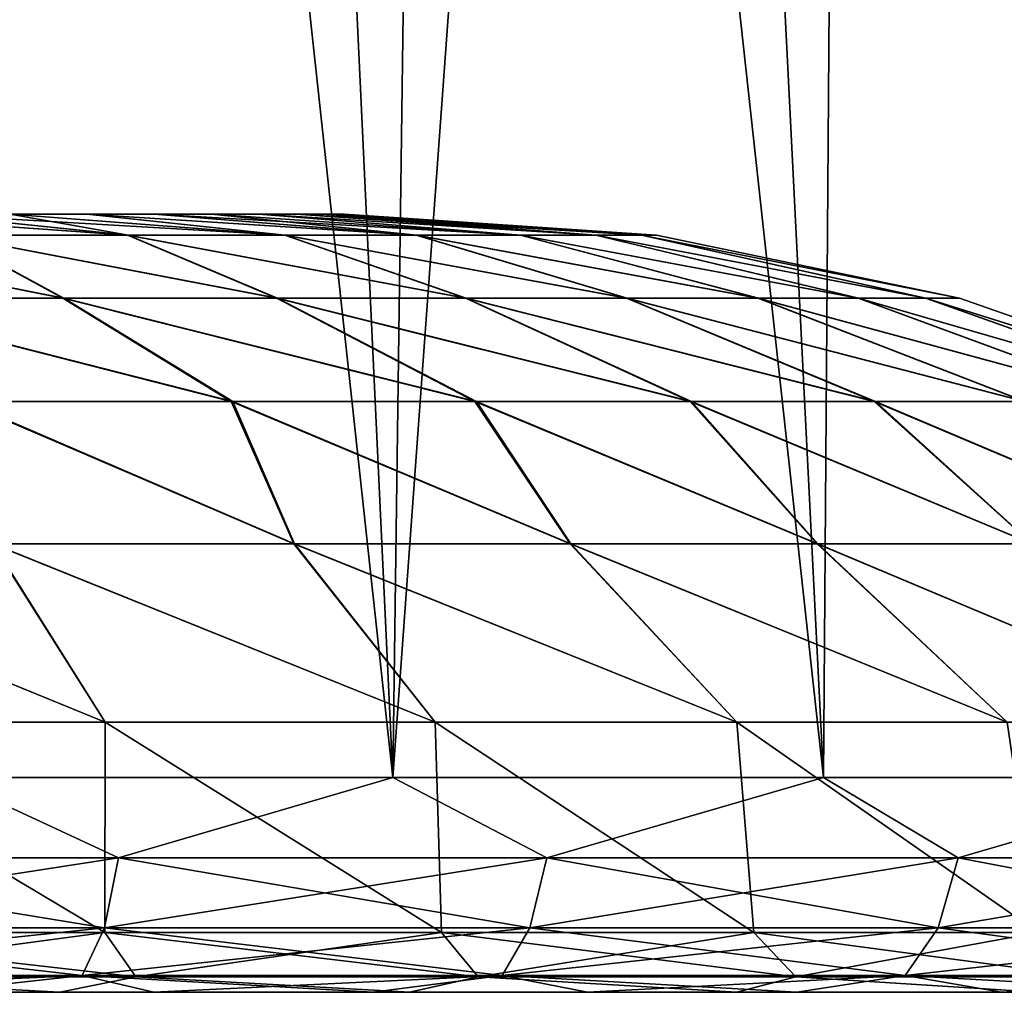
# Model space of a CAD drawing. Header units: millimetres. Extents: x -682 to 137, y -14 to 967.
# Tile 230 of 256: x 44 to 70, y 0 to 25. Entities that reach past the tile are written whole.
import ezdxf

# ---------------------------------------------------------------- set-up
doc = ezdxf.new("R2010")
doc.units = ezdxf.units.MM
doc.header["$LTSCALE"] = 65.185185
for name, color, linetype in [('4033', 7, 'CONTINUOUS'), ('4034', 7, 'CONTINUOUS'), ('4035', 7, 'CONTINUOUS'), ('4039', 7, 'CONTINUOUS'), ('4044', 7, 'CONTINUOUS'), ('4046', 7, 'CONTINUOUS'), ('4047', 7, 'CONTINUOUS'), ('4063', 7, 'CONTINUOUS')]:
    doc.layers.add(name, color=color, linetype=linetype)

msp = doc.modelspace()

# ---------------------------------------------------------------- linework, layer by layer
at = {"layer": '4033', "color": 7, "linetype": 'CONTINUOUS', "true_color": 0xa2afbf}
for points in [[(-84.299, 0, 101.506), (-88.899, 0, 97.504), (84.299, 0, 101.506), (-84.299, 0, 101.506)], [(84.299, 0, 101.506), (-88.899, 0, 97.504), (-5.064, 0, 99.333), (84.299, 0, 101.506)], [(84.299, 0, -101.506), (88.899, 0, -97.504), (-84.299, 0, -101.506), (84.299, 0, -101.506)], [(-84.299, 0, -101.506), (88.899, 0, -97.504), (5.349, 0, -99.319), (-84.299, 0, -101.506)], [(-79.515, 0, -105.296), (84.299, 0, -101.506), (-84.299, 0, -101.506), (-79.515, 0, -105.296)], [(-79.515, 0, 105.296), (-84.299, 0, 101.506), (79.515, 0, 105.296), (-79.515, 0, 105.296)], [(79.515, 0, 105.296), (-84.299, 0, 101.506), (84.299, 0, 101.506), (79.515, 0, 105.296)], [(79.515, 0, -105.296), (84.299, 0, -101.506), (-79.515, 0, -105.296), (79.515, 0, -105.296)], [(-74.575, 0, -108.851), (79.515, 0, -105.296), (-79.515, 0, -105.296), (-74.575, 0, -108.851)], [(-74.575, 0, 108.851), (-79.515, 0, 105.296), (74.575, 0, 108.851), (-74.575, 0, 108.851)], [(74.575, 0, 108.851), (-79.515, 0, 105.296), (79.515, 0, 105.296), (74.575, 0, 108.851)], [(74.575, 0, -108.851), (79.515, 0, -105.296), (-74.575, 0, -108.851), (74.575, 0, -108.851)], [(-69.465, 0, -112.18), (74.575, 0, -108.851), (-74.575, 0, -108.851), (-69.465, 0, -112.18)], [(-69.465, 0, 112.18), (-74.575, 0, 108.851), (69.465, 0, 112.18), (-69.465, 0, 112.18)], [(69.465, 0, 112.18), (-74.575, 0, 108.851), (74.575, 0, 108.851), (69.465, 0, 112.18)], [(69.465, 0, -112.18), (74.575, 0, -108.851), (-69.465, 0, -112.18), (69.465, 0, -112.18)], [(-64.204, 0, -115.272), (69.465, 0, -112.18), (-69.465, 0, -112.18), (-64.204, 0, -115.272)], [(-64.204, 0, 115.272), (-69.465, 0, 112.18), (64.204, 0, 115.272), (-64.204, 0, 115.272)], [(64.204, 0, 115.272), (-69.465, 0, 112.18), (69.465, 0, 112.18), (64.204, 0, 115.272)], [(64.204, 0, -115.272), (69.465, 0, -112.18), (-64.204, 0, -115.272), (64.204, 0, -115.272)], [(-58.821, 0, -118.11), (64.204, 0, -115.272), (-64.204, 0, -115.272), (-58.821, 0, -118.11)], [(-58.821, 0, 118.11), (-64.204, 0, 115.272), (58.821, 0, 118.11), (-58.821, 0, 118.11)], [(58.821, 0, 118.11), (-64.204, 0, 115.272), (64.204, 0, 115.272), (58.821, 0, 118.11)], [(58.821, 0, -118.11), (64.204, 0, -115.272), (-58.821, 0, -118.11), (58.821, 0, -118.11)], [(-53.3, 0, -120.702), (58.821, 0, -118.11), (-58.821, 0, -118.11), (-53.3, 0, -120.702)], [(-53.3, 0, 120.702), (-58.821, 0, 118.11), (53.3, 0, 120.702), (-53.3, 0, 120.702)], [(53.3, 0, 120.702), (-58.821, 0, 118.11), (58.821, 0, 118.11), (53.3, 0, 120.702)], [(53.3, 0, -120.702), (58.821, 0, -118.11), (-53.3, 0, -120.702), (53.3, 0, -120.702)], [(-47.662, 0, -123.037), (53.3, 0, -120.702), (-53.3, 0, -120.702), (-47.662, 0, -123.037)], [(-47.662, 0, 123.037), (-53.3, 0, 120.702), (47.662, 0, 123.037), (-47.662, 0, 123.037)], [(47.662, 0, 123.037), (-53.3, 0, 120.702), (53.3, 0, 120.702), (47.662, 0, 123.037)], [(47.662, 0, -123.037), (53.3, 0, -120.702), (-47.662, 0, -123.037), (47.662, 0, -123.037)], [(-41.938, 0, -125.104), (47.662, 0, -123.037), (-47.662, 0, -123.037), (-41.938, 0, -125.104)], [(41.938, 0, 125.104), (-47.662, 0, 123.037), (47.662, 0, 123.037), (41.938, 0, 125.104)], [(41.938, 0, -125.104), (47.662, 0, -123.037), (-41.938, 0, -125.104), (41.938, 0, -125.104)], [(5.343, 0, 99.319), (84.299, 0, 101.506), (-5.064, 0, 99.333), (5.343, 0, 99.319)], [(15.689, 0, 98.216), (84.299, 0, 101.506), (5.343, 0, 99.319), (15.689, 0, 98.216)], [(5.349, 0, -99.319), (88.899, 0, -97.504), (15.694, 0, -98.216), (5.349, 0, -99.319)], [(88.899, 0, 97.504), (84.299, 0, 101.506), (15.689, 0, 98.216), (88.899, 0, 97.504)], [(25.851, 0, 96.043), (88.899, 0, 97.504), (15.689, 0, 98.216), (25.851, 0, 96.043)], [(15.694, 0, -98.216), (88.899, 0, -97.504), (25.857, 0, -96.042), (15.694, 0, -98.216)], [(93.3, 0, 93.3), (88.899, 0, 97.504), (25.851, 0, 96.043), (93.3, 0, 93.3)], [(35.741, 0, 92.819), (93.3, 0, 93.3), (25.851, 0, 96.043), (35.741, 0, 92.819)], [(88.899, 0, -97.504), (93.3, 0, -93.3), (25.857, 0, -96.042), (88.899, 0, -97.504)], [(25.857, 0, -96.042), (93.3, 0, -93.3), (35.747, 0, -92.817), (25.857, 0, -96.042)], [(97.515, 0, 88.885), (93.3, 0, 93.3), (35.741, 0, 92.819), (97.515, 0, 88.885)], [(45.245, 0, 88.575), (97.515, 0, 88.885), (35.741, 0, 92.819), (45.245, 0, 88.575)], [(93.3, 0, -93.3), (97.515, 0, -88.885), (35.747, 0, -92.817), (93.3, 0, -93.3)], [(35.747, 0, -92.817), (97.515, 0, -88.885), (45.251, 0, -88.572), (35.747, 0, -92.817)], [(101.517, 0, 84.286), (97.515, 0, 88.885), (45.245, 0, 88.575), (101.517, 0, 84.286)], [(54.241, 0, 83.369), (101.517, 0, 84.286), (45.245, 0, 88.575), (54.241, 0, 83.369)], [(97.515, 0, -88.885), (101.517, 0, -84.286), (45.251, 0, -88.572), (97.515, 0, -88.885)], [(45.251, 0, -88.572), (101.517, 0, -84.286), (54.247, 0, -83.366), (45.251, 0, -88.572)], [(105.296, 0, 79.514), (101.517, 0, 84.286), (54.241, 0, 83.369), (105.296, 0, 79.514)], [(62.649, 0, 77.252), (105.296, 0, 79.514), (54.241, 0, 83.369), (62.649, 0, 77.252)], [(101.517, 0, -84.286), (105.296, 0, -79.514), (54.247, 0, -83.366), (101.517, 0, -84.286)], [(54.247, 0, -83.366), (105.296, 0, -79.514), (62.655, 0, -77.247), (54.247, 0, -83.366)], [(108.861, 0, 74.559), (105.296, 0, 79.514), (62.649, 0, 77.252), (108.861, 0, 74.559)], [(70.381, 0, 70.279), (108.861, 0, 74.559), (62.649, 0, 77.252), (70.381, 0, 70.279)], [(105.296, 0, -79.514), (108.861, 0, -74.559), (62.655, 0, -77.247), (105.296, 0, -79.514)], [(62.655, 0, -77.247), (108.861, 0, -74.559), (70.386, 0, -70.274), (62.655, 0, -77.247)]]:
    msp.add_3dface(points, dxfattribs=at)
at = {"layer": '4034', "color": 7, "linetype": 'CONTINUOUS', "true_color": 0xa2afbf}
for points in [[(42.31, 5.523, 130.218), (53.813, 5.523, 125.901), (44.034, 95.523, 119.612), (42.31, 5.523, 130.218)], [(44.034, 95.523, 119.612), (53.813, 5.523, 125.901), (49.587, 95.523, 117.419), (44.034, 95.523, 119.612)], [(49.587, 95.523, 117.419), (53.813, 5.523, 125.901), (55.032, 95.523, 114.968), (49.587, 95.523, 117.419)], [(53.813, 5.523, 125.901), (64.882, 5.523, 120.571), (55.032, 95.523, 114.968), (53.813, 5.523, 125.901)], [(55.032, 95.523, 114.968), (64.882, 5.523, 120.571), (60.356, 95.523, 112.264), (55.032, 95.523, 114.968)], [(60.356, 95.523, 112.264), (64.882, 5.523, 120.571), (65.547, 95.523, 109.315), (60.356, 95.523, 112.264)], [(64.882, 5.523, 120.571), (75.429, 5.523, 114.269), (65.547, 95.523, 109.315), (64.882, 5.523, 120.571)], [(65.547, 95.523, 109.315), (75.429, 5.523, 114.269), (70.594, 95.523, 106.125), (65.547, 95.523, 109.315)]]:
    msp.add_3dface(points, dxfattribs=at)
at = {"layer": '4035', "color": 7, "linetype": 'CONTINUOUS', "true_color": 0xa2afbf}
for points in [[(53.813, 5.523, -125.901), (42.31, 5.523, -130.218), (49.587, 95.523, -117.419), (53.813, 5.523, -125.901)], [(49.587, 95.523, -117.419), (42.31, 5.523, -130.218), (44.034, 95.523, -119.612), (49.587, 95.523, -117.419)], [(55.032, 95.523, -114.968), (53.813, 5.523, -125.901), (49.587, 95.523, -117.419), (55.032, 95.523, -114.968)], [(64.882, 5.523, -120.571), (53.813, 5.523, -125.901), (60.356, 95.523, -112.264), (64.882, 5.523, -120.571)], [(60.356, 95.523, -112.264), (53.813, 5.523, -125.901), (55.032, 95.523, -114.968), (60.356, 95.523, -112.264)], [(65.547, 95.523, -109.315), (64.882, 5.523, -120.571), (60.356, 95.523, -112.264), (65.547, 95.523, -109.315)], [(75.429, 5.523, -114.269), (64.882, 5.523, -120.571), (65.547, 95.523, -109.315), (75.429, 5.523, -114.269)], [(70.594, 95.523, -106.125), (75.429, 5.523, -114.269), (65.547, 95.523, -109.315), (70.594, 95.523, -106.125)]]:
    msp.add_3dface(points, dxfattribs=at)
at = {"layer": '4039', "color": 7, "linetype": 'CONTINUOUS', "true_color": 0xa2afbf}
for points in [[(-46.878, 20, 23.77), (-48.441, 20, 20.393), (47.671, 20, 22.133), (-46.878, 20, 23.77)], [(47.671, 20, 22.133), (-48.441, 20, 20.393), (49.148, 20, 18.621), (47.671, 20, 22.133)], [(49.148, 20, 18.621), (-48.441, 20, 20.393), (-44.637, 20, 16.823), (49.148, 20, 18.621)], [(47.671, 20, -22.133), (49.148, 20, -18.621), (-48.441, 20, -20.393), (47.671, 20, -22.133)], [(-48.441, 20, -20.393), (49.148, 20, -18.621), (-44.621, 20, -16.805), (-48.441, 20, -20.393)], [(-46.878, 20, -23.77), (47.671, 20, -22.133), (-48.441, 20, -20.393), (-46.878, 20, -23.77)], [(-45.085, 20, 27.016), (-46.878, 20, 23.77), (45.945, 20, 25.522), (-45.085, 20, 27.016)], [(45.945, 20, 25.522), (-46.878, 20, 23.77), (47.671, 20, 22.133), (45.945, 20, 25.522)], [(45.945, 20, -25.522), (47.671, 20, -22.133), (-46.878, 20, -23.77), (45.945, 20, -25.522)], [(-45.085, 20, -27.016), (45.945, 20, -25.522), (-46.878, 20, -23.77), (-45.085, 20, -27.016)], [(43.971, 20, 28.79), (-45.085, 20, 27.016), (45.945, 20, 25.522), (43.971, 20, 28.79)], [(43.971, 20, -28.79), (45.945, 20, -25.522), (-45.085, 20, -27.016), (43.971, 20, -28.79)], [(50.369, 20, 15.01), (49.148, 20, 18.621), (-44.637, 20, 16.823), (50.369, 20, 15.01)], [(-41.644, 20, 12.576), (50.369, 20, 15.01), (-44.637, 20, 16.823), (-41.644, 20, 12.576)], [(49.148, 20, -18.621), (50.369, 20, -15.01), (-44.621, 20, -16.805), (49.148, 20, -18.621)], [(-44.621, 20, -16.805), (50.369, 20, -15.01), (-41.573, 20, -12.45), (-44.621, 20, -16.805)], [(51.321, 20, 11.334), (50.369, 20, 15.01), (-41.644, 20, 12.576), (51.321, 20, 11.334)], [(-39.565, 20, 7.804), (51.321, 20, 11.334), (-41.644, 20, 12.576), (-39.565, 20, 7.804)], [(50.369, 20, -15.01), (51.321, 20, -11.334), (-41.573, 20, -12.45), (50.369, 20, -15.01)], [(-41.573, 20, -12.45), (51.321, 20, -11.334), (-39.498, 20, -7.591), (-41.573, 20, -12.45)], [(52.008, 20, 7.582), (51.321, 20, 11.334), (-39.565, 20, 7.804), (52.008, 20, 7.582)], [(-38.493, 20, 2.712), (52.008, 20, 7.582), (-39.565, 20, 7.804), (-38.493, 20, 2.712)], [(52.008, 20, -7.582), (52.42, 20, -3.806), (-39.498, 20, -7.591), (52.008, 20, -7.582)], [(-39.498, 20, -7.591), (52.42, 20, -3.806), (-38.471, 20, -2.492), (-39.498, 20, -7.591)], [(51.321, 20, -11.334), (52.008, 20, -7.582), (-39.498, 20, -7.591), (51.321, 20, -11.334)], [(52.42, 20, 3.806), (52.008, 20, 7.582), (-38.493, 20, 2.712), (52.42, 20, 3.806)], [(52.557, 20, 0), (52.42, 20, 3.806), (-38.493, 20, 2.712), (52.557, 20, 0)], [(-38.471, 20, -2.492), (52.557, 20, 0), (-38.493, 20, 2.712), (-38.471, 20, -2.492)], [(52.42, 20, -3.806), (52.557, 20, 0), (-38.471, 20, -2.492), (52.42, 20, -3.806)]]:
    msp.add_3dface(points, dxfattribs=at)
at = {"layer": '4044', "color": 7, "linetype": 'CONTINUOUS', "true_color": 0xa2afbf}
for points in [[(39.349, 20, 34.841), (41.775, 20, 31.893), (47.004, 19.459, 38.241), (39.349, 20, 34.841)], [(39.349, 20, 34.841), (47.004, 19.459, 38.241), (42.355, 19.459, 43.334), (39.349, 20, 34.841)], [(41.775, 20, -31.893), (39.349, 20, -34.841), (46.991, 19.459, -38.257), (41.775, 20, -31.893)], [(39.349, 20, -34.841), (42.34, 19.459, -43.348), (46.991, 19.459, -38.257), (39.349, 20, -34.841)], [(41.775, 20, 31.893), (43.971, 20, 28.79), (47.004, 19.459, 38.241), (41.775, 20, 31.893)], [(43.971, 20, -28.79), (41.775, 20, -31.893), (51.033, 19.459, -32.671), (43.971, 20, -28.79)], [(41.775, 20, -31.893), (46.991, 19.459, -38.257), (51.033, 19.459, -32.671), (41.775, 20, -31.893)], [(43.971, 20, 28.79), (45.945, 20, 25.522), (51.045, 19.459, 32.653), (43.971, 20, 28.79)], [(43.971, 20, 28.79), (51.045, 19.459, 32.653), (47.004, 19.459, 38.241), (43.971, 20, 28.79)], [(45.945, 20, -25.522), (43.971, 20, -28.79), (51.033, 19.459, -32.671), (45.945, 20, -25.522)], [(45.945, 20, 25.522), (47.671, 20, 22.133), (54.424, 19.459, 26.643), (45.945, 20, 25.522)], [(45.945, 20, 25.522), (54.424, 19.459, 26.643), (51.045, 19.459, 32.653), (45.945, 20, 25.522)], [(47.671, 20, -22.133), (45.945, 20, -25.522), (54.415, 19.459, -26.662), (47.671, 20, -22.133)], [(45.945, 20, -25.522), (51.033, 19.459, -32.671), (54.415, 19.459, -26.662), (45.945, 20, -25.522)], [(47.671, 20, 22.133), (49.148, 20, 18.621), (54.424, 19.459, 26.643), (47.671, 20, 22.133)], [(49.148, 20, -18.621), (47.671, 20, -22.133), (57.091, 19.459, -20.307), (49.148, 20, -18.621)], [(47.671, 20, -22.133), (54.415, 19.459, -26.662), (57.091, 19.459, -20.307), (47.671, 20, -22.133)], [(49.148, 20, 18.621), (50.369, 20, 15.01), (57.098, 19.459, 20.287), (49.148, 20, 18.621)], [(49.148, 20, 18.621), (57.098, 19.459, 20.287), (54.424, 19.459, 26.643), (49.148, 20, 18.621)], [(50.369, 20, -15.01), (49.148, 20, -18.621), (57.091, 19.459, -20.307), (50.369, 20, -15.01)], [(50.369, 20, 15.01), (51.321, 20, 11.334), (59.033, 19.459, 13.669), (50.369, 20, 15.01)], [(50.369, 20, 15.01), (59.033, 19.459, 13.669), (57.098, 19.459, 20.287), (50.369, 20, 15.01)], [(51.321, 20, -11.334), (50.369, 20, -15.01), (59.029, 19.459, -13.689), (51.321, 20, -11.334)], [(50.369, 20, -15.01), (57.091, 19.459, -20.307), (59.029, 19.459, -13.689), (50.369, 20, -15.01)], [(51.321, 20, 11.334), (52.008, 20, 7.582), (59.033, 19.459, 13.669), (51.321, 20, 11.334)], [(52.008, 20, -7.582), (51.321, 20, -11.334), (60.202, 19.459, -6.895), (52.008, 20, -7.582)], [(51.321, 20, -11.334), (59.029, 19.459, -13.689), (60.202, 19.459, -6.895), (51.321, 20, -11.334)], [(52.008, 20, 7.582), (52.42, 20, 3.806), (60.204, 19.459, 6.874), (52.008, 20, 7.582)], [(52.008, 20, 7.582), (60.204, 19.459, 6.874), (59.033, 19.459, 13.669), (52.008, 20, 7.582)], [(52.42, 20, -3.806), (52.008, 20, -7.582), (60.202, 19.459, -6.895), (52.42, 20, -3.806)], [(52.42, 20, 3.806), (52.557, 20, 0), (60.204, 19.459, 6.874), (52.42, 20, 3.806)], [(52.557, 20, 0), (52.42, 20, -3.806), (60.595, 19.459, -0.011), (52.557, 20, 0)], [(52.42, 20, -3.806), (60.202, 19.459, -6.895), (60.595, 19.459, -0.011), (52.42, 20, -3.806)], [(52.557, 20, 0), (60.595, 19.459, -0.011), (60.204, 19.459, 6.874), (52.557, 20, 0)], [(42.34, 19.459, -43.348), (37.142, 19.459, -47.878), (45.321, 17.845, -51.358), (42.34, 19.459, -43.348)], [(45.321, 17.845, -51.358), (37.142, 19.459, -47.878), (39.241, 17.845, -56.14), (45.321, 17.845, -51.358)], [(37.158, 19.459, 47.865), (42.355, 19.459, 43.334), (45.348, 17.845, 51.334), (37.158, 19.459, 47.865)], [(39.27, 17.845, 56.12), (37.158, 19.459, 47.865), (45.348, 17.845, 51.334), (39.27, 17.845, 56.12)], [(46.991, 19.459, -38.257), (42.34, 19.459, -43.348), (50.823, 17.845, -45.92), (46.991, 19.459, -38.257)], [(50.823, 17.845, -45.92), (42.34, 19.459, -43.348), (45.321, 17.845, -51.358), (50.823, 17.845, -45.92)], [(42.355, 19.459, 43.334), (47.004, 19.459, 38.241), (50.847, 17.845, 45.893), (42.355, 19.459, 43.334)], [(45.348, 17.845, 51.334), (42.355, 19.459, 43.334), (50.847, 17.845, 45.893), (45.348, 17.845, 51.334)], [(51.033, 19.459, -32.671), (46.991, 19.459, -38.257), (55.677, 17.845, -39.896), (51.033, 19.459, -32.671)], [(55.677, 17.845, -39.896), (46.991, 19.459, -38.257), (50.823, 17.845, -45.92), (55.677, 17.845, -39.896)], [(47.004, 19.459, 38.241), (51.045, 19.459, 32.653), (55.697, 17.845, 39.867), (47.004, 19.459, 38.241)], [(50.847, 17.845, 45.893), (47.004, 19.459, 38.241), (55.697, 17.845, 39.867), (50.847, 17.845, 45.893)], [(54.415, 19.459, -26.662), (51.033, 19.459, -32.671), (59.82, 17.845, -33.364), (54.415, 19.459, -26.662)], [(59.82, 17.845, -33.364), (51.033, 19.459, -32.671), (55.677, 17.845, -39.896), (59.82, 17.845, -33.364)], [(51.045, 19.459, 32.653), (54.424, 19.459, 26.643), (59.837, 17.845, 33.332), (51.045, 19.459, 32.653)], [(55.697, 17.845, 39.867), (51.045, 19.459, 32.653), (59.837, 17.845, 33.332), (55.697, 17.845, 39.867)], [(57.091, 19.459, -20.307), (54.415, 19.459, -26.662), (63.201, 17.845, -26.405), (57.091, 19.459, -20.307)], [(63.201, 17.845, -26.405), (54.415, 19.459, -26.662), (59.82, 17.845, -33.364), (63.201, 17.845, -26.405)], [(54.424, 19.459, 26.643), (57.098, 19.459, 20.287), (63.214, 17.845, 26.373), (54.424, 19.459, 26.643)], [(59.837, 17.845, 33.332), (54.424, 19.459, 26.643), (63.214, 17.845, 26.373), (59.837, 17.845, 33.332)], [(59.029, 19.459, -13.689), (57.091, 19.459, -20.307), (65.775, 17.845, -19.111), (59.029, 19.459, -13.689)], [(65.775, 17.845, -19.111), (57.091, 19.459, -20.307), (63.201, 17.845, -26.405), (65.775, 17.845, -19.111)], [(57.098, 19.459, 20.287), (59.033, 19.459, 13.669), (65.785, 17.845, 19.076), (57.098, 19.459, 20.287)], [(63.214, 17.845, 26.373), (57.098, 19.459, 20.287), (65.785, 17.845, 19.076), (63.214, 17.845, 26.373)], [(60.202, 19.459, -6.895), (59.029, 19.459, -13.689), (67.51, 17.845, -11.572), (60.202, 19.459, -6.895)], [(67.51, 17.845, -11.572), (59.029, 19.459, -13.689), (65.775, 17.845, -19.111), (67.51, 17.845, -11.572)], [(59.033, 19.459, 13.669), (60.204, 19.459, 6.874), (67.516, 17.845, 11.537), (59.033, 19.459, 13.669)], [(65.785, 17.845, 19.076), (59.033, 19.459, 13.669), (67.516, 17.845, 11.537), (65.785, 17.845, 19.076)], [(60.595, 19.459, -0.011), (60.202, 19.459, -6.895), (68.385, 17.845, -3.886), (60.595, 19.459, -0.011)], [(68.385, 17.845, -3.886), (60.202, 19.459, -6.895), (67.51, 17.845, -11.572), (68.385, 17.845, -3.886)], [(60.204, 19.459, 6.874), (60.595, 19.459, -0.011), (68.387, 17.845, 3.85), (60.204, 19.459, 6.874)], [(67.516, 17.845, 11.537), (60.204, 19.459, 6.874), (68.387, 17.845, 3.85), (67.516, 17.845, 11.537)], [(68.387, 17.845, 3.85), (60.595, 19.459, -0.011), (68.385, 17.845, -3.886), (68.387, 17.845, 3.85)], [(45.321, 17.845, -51.358), (39.241, 17.845, -56.14), (49.65, 15.186, -57.681), (45.321, 17.845, -51.358)], [(49.65, 15.186, -57.681), (39.241, 17.845, -56.14), (42.727, 15.186, -62.982), (49.65, 15.186, -57.681)], [(39.27, 17.845, 56.12), (45.348, 17.845, 51.334), (49.695, 15.186, 57.643), (39.27, 17.845, 56.12)], [(42.776, 15.186, 62.948), (39.27, 17.845, 56.12), (49.695, 15.186, 57.643), (42.776, 15.186, 62.948)], [(50.823, 17.845, -45.92), (45.321, 17.845, -51.358), (55.922, 15.186, -51.624), (50.823, 17.845, -45.92)], [(55.922, 15.186, -51.624), (45.321, 17.845, -51.358), (49.65, 15.186, -57.681), (55.922, 15.186, -51.624)], [(45.348, 17.845, 51.334), (50.847, 17.845, 45.893), (55.962, 15.186, 51.581), (45.348, 17.845, 51.334)], [(49.695, 15.186, 57.643), (45.348, 17.845, 51.334), (55.962, 15.186, 51.581), (49.695, 15.186, 57.643)], [(55.677, 17.845, -39.896), (50.823, 17.845, -45.92), (61.459, 15.186, -44.889), (55.677, 17.845, -39.896)], [(61.459, 15.186, -44.889), (50.823, 17.845, -45.92), (55.922, 15.186, -51.624), (61.459, 15.186, -44.889)], [(50.847, 17.845, 45.893), (55.697, 17.845, 39.867), (61.494, 15.186, 44.841), (50.847, 17.845, 45.893)], [(55.962, 15.186, 51.581), (50.847, 17.845, 45.893), (61.494, 15.186, 44.841), (55.962, 15.186, 51.581)], [(59.82, 17.845, -33.364), (55.677, 17.845, -39.896), (66.19, 15.186, -37.565), (59.82, 17.845, -33.364)], [(66.19, 15.186, -37.565), (55.677, 17.845, -39.896), (61.459, 15.186, -44.889), (66.19, 15.186, -37.565)], [(55.697, 17.845, 39.867), (59.837, 17.845, 33.332), (66.219, 15.186, 37.514), (55.697, 17.845, 39.867)], [(61.494, 15.186, 44.841), (55.697, 17.845, 39.867), (66.219, 15.186, 37.514), (61.494, 15.186, 44.841)], [(63.201, 17.845, -26.405), (59.82, 17.845, -33.364), (70.052, 15.186, -29.748), (63.201, 17.845, -26.405)], [(70.052, 15.186, -29.748), (59.82, 17.845, -33.364), (66.19, 15.186, -37.565), (70.052, 15.186, -29.748)], [(59.837, 17.845, 33.332), (63.214, 17.845, 26.373), (70.075, 15.186, 29.694), (59.837, 17.845, 33.332)], [(66.219, 15.186, 37.514), (59.837, 17.845, 33.332), (70.075, 15.186, 29.694), (66.219, 15.186, 37.514)], [(65.775, 17.845, -19.111), (63.201, 17.845, -26.405), (72.995, 15.186, -21.541), (65.775, 17.845, -19.111)], [(72.995, 15.186, -21.541), (63.201, 17.845, -26.405), (70.052, 15.186, -29.748), (72.995, 15.186, -21.541)], [(63.214, 17.845, 26.373), (65.785, 17.845, 19.076), (73.012, 15.186, 21.484), (63.214, 17.845, 26.373)], [(70.075, 15.186, 29.694), (63.214, 17.845, 26.373), (73.012, 15.186, 21.484), (70.075, 15.186, 29.694)], [(67.51, 17.845, -11.572), (65.775, 17.845, -19.111), (74.98, 15.186, -13.05), (67.51, 17.845, -11.572)], [(74.98, 15.186, -13.05), (65.775, 17.845, -19.111), (72.995, 15.186, -21.541), (74.98, 15.186, -13.05)], [(65.785, 17.845, 19.076), (67.516, 17.845, 11.537), (74.99, 15.186, 12.992), (65.785, 17.845, 19.076)], [(73.012, 15.186, 21.484), (65.785, 17.845, 19.076), (74.99, 15.186, 12.992), (73.012, 15.186, 21.484)], [(68.385, 17.845, -3.886), (67.51, 17.845, -11.572), (75.98, 15.186, -4.389), (68.385, 17.845, -3.886)], [(75.98, 15.186, -4.389), (67.51, 17.845, -11.572), (74.98, 15.186, -13.05), (75.98, 15.186, -4.389)], [(67.516, 17.845, 11.537), (68.387, 17.845, 3.85), (75.984, 15.186, 4.33), (67.516, 17.845, 11.537)], [(74.99, 15.186, 12.992), (67.516, 17.845, 11.537), (75.984, 15.186, 4.33), (74.99, 15.186, 12.992)], [(68.387, 17.845, 3.85), (68.385, 17.845, -3.886), (75.984, 15.186, 4.33), (68.387, 17.845, 3.85)], [(75.984, 15.186, 4.33), (68.385, 17.845, -3.886), (75.98, 15.186, -4.389), (75.984, 15.186, 4.33)], [(49.65, 15.186, -57.681), (42.727, 15.186, -62.982), (51.266, 11.53, -65.648), (49.65, 15.186, -57.681)], [(51.266, 11.53, -65.648), (42.727, 15.186, -62.982), (43.504, 11.53, -71.03), (51.266, 11.53, -65.648)], [(42.776, 15.186, 62.948), (49.695, 15.186, 57.643), (51.285, 11.53, 65.633), (42.776, 15.186, 62.948)], [(43.525, 11.53, 71.017), (42.776, 15.186, 62.948), (51.285, 11.53, 65.633), (43.525, 11.53, 71.017)], [(55.922, 15.186, -51.624), (49.65, 15.186, -57.681), (58.369, 11.53, -59.422), (55.922, 15.186, -51.624)], [(58.369, 11.53, -59.422), (49.65, 15.186, -57.681), (51.266, 11.53, -65.648), (58.369, 11.53, -59.422)], [(49.695, 15.186, 57.643), (55.962, 15.186, 51.581), (58.386, 11.53, 59.405), (49.695, 15.186, 57.643)], [(51.285, 11.53, 65.633), (49.695, 15.186, 57.643), (58.386, 11.53, 59.405), (51.285, 11.53, 65.633)], [(61.459, 15.186, -44.889), (55.922, 15.186, -51.624), (64.721, 11.53, -52.432), (61.459, 15.186, -44.889)], [(64.721, 11.53, -52.432), (55.922, 15.186, -51.624), (58.369, 11.53, -59.422), (64.721, 11.53, -52.432)], [(55.962, 15.186, 51.581), (61.494, 15.186, 44.841), (64.736, 11.53, 52.413), (55.962, 15.186, 51.581)], [(58.386, 11.53, 59.405), (55.962, 15.186, 51.581), (64.736, 11.53, 52.413), (58.386, 11.53, 59.405)], [(66.19, 15.186, -37.565), (61.459, 15.186, -44.889), (70.24, 11.53, -44.768), (66.19, 15.186, -37.565)], [(70.24, 11.53, -44.768), (61.459, 15.186, -44.889), (64.721, 11.53, -52.432), (70.24, 11.53, -44.768)], [(61.494, 15.186, 44.841), (66.219, 15.186, 37.514), (70.254, 11.53, 44.747), (61.494, 15.186, 44.841)], [(64.736, 11.53, 52.413), (61.494, 15.186, 44.841), (70.254, 11.53, 44.747), (64.736, 11.53, 52.413)], [(70.052, 15.186, -29.748), (66.19, 15.186, -37.565), (74.857, 11.53, -36.528), (70.052, 15.186, -29.748)], [(74.857, 11.53, -36.528), (66.19, 15.186, -37.565), (70.24, 11.53, -44.768), (74.857, 11.53, -36.528)], [(66.219, 15.186, 37.514), (70.075, 15.186, 29.694), (74.868, 11.53, 36.505), (66.219, 15.186, 37.514)], [(70.254, 11.53, 44.747), (66.219, 15.186, 37.514), (74.868, 11.53, 36.505), (70.254, 11.53, 44.747)], [(37.332, 6.944, -81.81), (46.417, 6.944, -77.02), (35.183, 11.53, -75.498), (37.332, 6.944, -81.81)], [(46.417, 6.944, -77.02), (43.504, 11.53, -71.03), (35.183, 11.53, -75.498), (46.417, 6.944, -77.02)], [(46.417, 6.944, 77.02), (37.333, 6.944, 81.81), (35.205, 11.53, 75.488), (46.417, 6.944, 77.02)], [(46.417, 6.944, 77.02), (35.205, 11.53, 75.488), (43.525, 11.53, 71.017), (46.417, 6.944, 77.02)], [(46.417, 6.944, -77.02), (54.896, 6.944, -71.225), (43.504, 11.53, -71.03), (46.417, 6.944, -77.02)], [(54.896, 6.944, -71.225), (51.266, 11.53, -65.648), (43.504, 11.53, -71.03), (54.896, 6.944, -71.225)], [(54.896, 6.944, 71.225), (46.417, 6.944, 77.02), (43.525, 11.53, 71.017), (54.896, 6.944, 71.225)], [(54.896, 6.944, 71.225), (43.525, 11.53, 71.017), (51.285, 11.53, 65.633), (54.896, 6.944, 71.225)], [(54.896, 6.944, -71.225), (62.659, 6.944, -64.502), (51.266, 11.53, -65.648), (54.896, 6.944, -71.225)], [(62.659, 6.944, -64.502), (58.369, 11.53, -59.422), (51.266, 11.53, -65.648), (62.659, 6.944, -64.502)], [(62.66, 6.944, 64.501), (54.896, 6.944, 71.225), (51.285, 11.53, 65.633), (62.66, 6.944, 64.501)], [(62.66, 6.944, 64.501), (51.285, 11.53, 65.633), (58.386, 11.53, 59.405), (62.66, 6.944, 64.501)], [(62.659, 6.944, -64.502), (69.605, 6.944, -56.937), (58.369, 11.53, -59.422), (62.659, 6.944, -64.502)], [(69.605, 6.944, -56.937), (64.721, 11.53, -52.432), (58.369, 11.53, -59.422), (69.605, 6.944, -56.937)], [(69.605, 6.944, 56.936), (62.66, 6.944, 64.501), (58.386, 11.53, 59.405), (69.605, 6.944, 56.936)], [(69.605, 6.944, 56.936), (58.386, 11.53, 59.405), (64.736, 11.53, 52.413), (69.605, 6.944, 56.936)], [(69.605, 6.944, -56.937), (75.643, 6.944, -48.629), (64.721, 11.53, -52.432), (69.605, 6.944, -56.937)], [(75.643, 6.944, -48.629), (70.24, 11.53, -44.768), (64.721, 11.53, -52.432), (75.643, 6.944, -48.629)], [(75.643, 6.944, 48.628), (69.605, 6.944, 56.936), (64.736, 11.53, 52.413), (75.643, 6.944, 48.628)], [(75.643, 6.944, 48.628), (64.736, 11.53, 52.413), (70.254, 11.53, 44.747), (75.643, 6.944, 48.628)], [(46.405, 1.538, -83.873), (37.332, 6.944, -81.81), (37.222, 1.538, -88.332), (46.405, 1.538, -83.873)], [(37.222, 1.538, 88.332), (37.333, 6.944, 81.81), (46.405, 1.538, 83.873), (37.222, 1.538, 88.332)], [(46.417, 6.944, -77.02), (37.332, 6.944, -81.81), (46.405, 1.538, -83.873), (46.417, 6.944, -77.02)], [(37.333, 6.944, 81.81), (46.417, 6.944, 77.02), (46.405, 1.538, 83.873), (37.333, 6.944, 81.81)], [(55.061, 1.538, -78.463), (46.417, 6.944, -77.02), (46.405, 1.538, -83.873), (55.061, 1.538, -78.463)], [(46.405, 1.538, 83.873), (46.417, 6.944, 77.02), (55.061, 1.538, 78.463), (46.405, 1.538, 83.873)], [(54.896, 6.944, -71.225), (46.417, 6.944, -77.02), (55.061, 1.538, -78.463), (54.896, 6.944, -71.225)], [(46.417, 6.944, 77.02), (54.896, 6.944, 71.225), (55.061, 1.538, 78.463), (46.417, 6.944, 77.02)], [(62.659, 6.944, -64.502), (54.896, 6.944, -71.225), (63.093, 1.538, -72.162), (62.659, 6.944, -64.502)], [(63.093, 1.538, -72.162), (54.896, 6.944, -71.225), (55.061, 1.538, -78.463), (63.093, 1.538, -72.162)], [(54.896, 6.944, 71.225), (62.66, 6.944, 64.501), (63.093, 1.538, 72.162), (54.896, 6.944, 71.225)], [(55.061, 1.538, 78.463), (54.896, 6.944, 71.225), (63.093, 1.538, 72.162), (55.061, 1.538, 78.463)], [(69.605, 6.944, -56.937), (62.659, 6.944, -64.502), (70.409, 1.538, -65.044), (69.605, 6.944, -56.937)], [(70.409, 1.538, -65.044), (62.659, 6.944, -64.502), (63.093, 1.538, -72.162), (70.409, 1.538, -65.044)], [(62.66, 6.944, 64.501), (69.605, 6.944, 56.936), (70.409, 1.538, 65.044), (62.66, 6.944, 64.501)], [(63.093, 1.538, 72.162), (62.66, 6.944, 64.501), (70.409, 1.538, 65.044), (63.093, 1.538, 72.162)]]:
    msp.add_3dface(points, dxfattribs=at)
at = {"layer": '4046', "color": 7, "linetype": 'CONTINUOUS', "true_color": 0xa2afbf}
for points in [[(42.31, 5.523, -130.218), (46.755, 3.455, -128.458), (35.381, 3.455, -132.044), (42.31, 5.523, -130.218)], [(42.31, 5.523, -130.218), (53.813, 5.523, -125.901), (46.755, 3.455, -128.458), (42.31, 5.523, -130.218)], [(53.813, 5.523, -125.901), (57.773, 3.455, -123.894), (46.755, 3.455, -128.458), (53.813, 5.523, -125.901)], [(53.813, 5.523, -125.901), (64.882, 5.523, -120.571), (57.773, 3.455, -123.894), (53.813, 5.523, -125.901)], [(64.882, 5.523, -120.571), (68.351, 3.455, -118.388), (57.773, 3.455, -123.894), (64.882, 5.523, -120.571)], [(64.882, 5.523, -120.571), (75.429, 5.523, -114.269), (68.351, 3.455, -118.388), (64.882, 5.523, -120.571)], [(75.429, 5.523, -114.269), (78.409, 3.455, -111.98), (68.351, 3.455, -118.388), (75.429, 5.523, -114.269)], [(46.399, 1.653, -127.48), (35.112, 1.653, -131.039), (46.755, 3.455, -128.458), (46.399, 1.653, -127.48)], [(46.755, 3.455, -128.458), (35.112, 1.653, -131.039), (35.381, 3.455, -132.044), (46.755, 3.455, -128.458)], [(57.333, 1.653, -122.951), (46.399, 1.653, -127.48), (57.773, 3.455, -123.894), (57.333, 1.653, -122.951)], [(57.773, 3.455, -123.894), (46.399, 1.653, -127.48), (46.755, 3.455, -128.458), (57.773, 3.455, -123.894)], [(67.831, 1.653, -117.486), (57.333, 1.653, -122.951), (68.351, 3.455, -118.388), (67.831, 1.653, -117.486)], [(68.351, 3.455, -118.388), (57.333, 1.653, -122.951), (57.773, 3.455, -123.894), (68.351, 3.455, -118.388)], [(77.812, 1.653, -111.127), (67.831, 1.653, -117.486), (78.409, 3.455, -111.98), (77.812, 1.653, -111.127)], [(78.409, 3.455, -111.98), (67.831, 1.653, -117.486), (68.351, 3.455, -118.388), (78.409, 3.455, -111.98)], [(45.823, 0.431, -125.897), (34.676, 0.431, -129.412), (46.399, 1.653, -127.48), (45.823, 0.431, -125.897)], [(46.399, 1.653, -127.48), (34.676, 0.431, -129.412), (35.112, 1.653, -131.039), (46.399, 1.653, -127.48)], [(56.621, 0.431, -121.424), (45.823, 0.431, -125.897), (57.333, 1.653, -122.951), (56.621, 0.431, -121.424)], [(57.333, 1.653, -122.951), (45.823, 0.431, -125.897), (46.399, 1.653, -127.48), (57.333, 1.653, -122.951)], [(66.988, 0.431, -116.027), (56.621, 0.431, -121.424), (67.831, 1.653, -117.486), (66.988, 0.431, -116.027)], [(67.831, 1.653, -117.486), (56.621, 0.431, -121.424), (57.333, 1.653, -122.951), (67.831, 1.653, -117.486)], [(76.846, 0.431, -109.747), (66.988, 0.431, -116.027), (77.812, 1.653, -111.127), (76.846, 0.431, -109.747)], [(77.812, 1.653, -111.127), (66.988, 0.431, -116.027), (67.831, 1.653, -117.486), (77.812, 1.653, -111.127)], [(45.823, 0.431, -125.897), (36.111, 0, -126.908), (34.676, 0.431, -129.412), (45.823, 0.431, -125.897)], [(41.938, 0, -125.104), (36.111, 0, -126.908), (45.823, 0.431, -125.897), (41.938, 0, -125.104)], [(47.662, 0, -123.037), (41.938, 0, -125.104), (45.823, 0.431, -125.897), (47.662, 0, -123.037)], [(56.621, 0.431, -121.424), (47.662, 0, -123.037), (45.823, 0.431, -125.897), (56.621, 0.431, -121.424)], [(53.3, 0, -120.702), (47.662, 0, -123.037), (56.621, 0.431, -121.424), (53.3, 0, -120.702)], [(58.821, 0, -118.11), (53.3, 0, -120.702), (56.621, 0.431, -121.424), (58.821, 0, -118.11)], [(66.988, 0.431, -116.027), (58.821, 0, -118.11), (56.621, 0.431, -121.424), (66.988, 0.431, -116.027)], [(64.204, 0, -115.272), (58.821, 0, -118.11), (66.988, 0.431, -116.027), (64.204, 0, -115.272)], [(69.465, 0, -112.18), (64.204, 0, -115.272), (66.988, 0.431, -116.027), (69.465, 0, -112.18)], [(76.846, 0.431, -109.747), (69.465, 0, -112.18), (66.988, 0.431, -116.027), (76.846, 0.431, -109.747)], [(74.575, 0, -108.851), (69.465, 0, -112.18), (76.846, 0.431, -109.747), (74.575, 0, -108.851)]]:
    msp.add_3dface(points, dxfattribs=at)
at = {"layer": '4047', "color": 7, "linetype": 'CONTINUOUS', "true_color": 0xa2afbf}
for points in [[(42.31, 5.523, 130.218), (35.381, 3.455, 132.044), (46.755, 3.455, 128.458), (42.31, 5.523, 130.218)], [(53.813, 5.523, 125.901), (42.31, 5.523, 130.218), (46.755, 3.455, 128.458), (53.813, 5.523, 125.901)], [(53.813, 5.523, 125.901), (46.755, 3.455, 128.458), (57.773, 3.455, 123.894), (53.813, 5.523, 125.901)], [(64.882, 5.523, 120.571), (53.813, 5.523, 125.901), (57.773, 3.455, 123.894), (64.882, 5.523, 120.571)], [(64.882, 5.523, 120.571), (57.773, 3.455, 123.894), (68.351, 3.455, 118.388), (64.882, 5.523, 120.571)], [(75.429, 5.523, 114.269), (64.882, 5.523, 120.571), (68.351, 3.455, 118.388), (75.429, 5.523, 114.269)], [(75.429, 5.523, 114.269), (68.351, 3.455, 118.388), (78.409, 3.455, 111.98), (75.429, 5.523, 114.269)], [(35.112, 1.653, 131.039), (46.399, 1.653, 127.48), (35.381, 3.455, 132.044), (35.112, 1.653, 131.039)], [(35.381, 3.455, 132.044), (46.399, 1.653, 127.48), (46.755, 3.455, 128.458), (35.381, 3.455, 132.044)], [(46.399, 1.653, 127.48), (57.333, 1.653, 122.951), (46.755, 3.455, 128.458), (46.399, 1.653, 127.48)], [(46.755, 3.455, 128.458), (57.333, 1.653, 122.951), (57.773, 3.455, 123.894), (46.755, 3.455, 128.458)], [(57.333, 1.653, 122.951), (67.831, 1.653, 117.486), (57.773, 3.455, 123.894), (57.333, 1.653, 122.951)], [(57.773, 3.455, 123.894), (67.831, 1.653, 117.486), (68.351, 3.455, 118.388), (57.773, 3.455, 123.894)], [(67.831, 1.653, 117.486), (77.812, 1.653, 111.127), (68.351, 3.455, 118.388), (67.831, 1.653, 117.486)], [(68.351, 3.455, 118.388), (77.812, 1.653, 111.127), (78.409, 3.455, 111.98), (68.351, 3.455, 118.388)], [(34.676, 0.431, 129.412), (45.823, 0.431, 125.897), (35.112, 1.653, 131.039), (34.676, 0.431, 129.412)], [(35.112, 1.653, 131.039), (45.823, 0.431, 125.897), (46.399, 1.653, 127.48), (35.112, 1.653, 131.039)], [(45.823, 0.431, 125.897), (56.621, 0.431, 121.424), (46.399, 1.653, 127.48), (45.823, 0.431, 125.897)], [(46.399, 1.653, 127.48), (56.621, 0.431, 121.424), (57.333, 1.653, 122.951), (46.399, 1.653, 127.48)], [(56.621, 0.431, 121.424), (66.988, 0.431, 116.027), (57.333, 1.653, 122.951), (56.621, 0.431, 121.424)], [(57.333, 1.653, 122.951), (66.988, 0.431, 116.027), (67.831, 1.653, 117.486), (57.333, 1.653, 122.951)], [(66.988, 0.431, 116.027), (76.846, 0.431, 109.747), (67.831, 1.653, 117.486), (66.988, 0.431, 116.027)], [(67.831, 1.653, 117.486), (76.846, 0.431, 109.747), (77.812, 1.653, 111.127), (67.831, 1.653, 117.486)], [(34.676, 0.431, 129.412), (41.938, 0, 125.104), (45.823, 0.431, 125.897), (34.676, 0.431, 129.412)], [(41.938, 0, 125.104), (47.662, 0, 123.037), (45.823, 0.431, 125.897), (41.938, 0, 125.104)], [(47.662, 0, 123.037), (53.3, 0, 120.702), (45.823, 0.431, 125.897), (47.662, 0, 123.037)], [(45.823, 0.431, 125.897), (53.3, 0, 120.702), (56.621, 0.431, 121.424), (45.823, 0.431, 125.897)], [(53.3, 0, 120.702), (58.821, 0, 118.11), (56.621, 0.431, 121.424), (53.3, 0, 120.702)], [(58.821, 0, 118.11), (64.204, 0, 115.272), (56.621, 0.431, 121.424), (58.821, 0, 118.11)], [(56.621, 0.431, 121.424), (64.204, 0, 115.272), (66.988, 0.431, 116.027), (56.621, 0.431, 121.424)], [(64.204, 0, 115.272), (69.465, 0, 112.18), (66.988, 0.431, 116.027), (64.204, 0, 115.272)], [(69.465, 0, 112.18), (74.575, 0, 108.851), (66.988, 0.431, 116.027), (69.465, 0, 112.18)], [(66.988, 0.431, 116.027), (74.575, 0, 108.851), (76.846, 0.431, 109.747), (66.988, 0.431, 116.027)]]:
    msp.add_3dface(points, dxfattribs=at)
at = {"layer": '4063', "color": 7, "linetype": 'CONTINUOUS', "true_color": 0xa2afbf}
for points in [[(37.222, 1.538, 88.332), (46.405, 1.538, 83.873), (47.2, 0.401, 85.315), (37.222, 1.538, 88.332)], [(37.222, 1.538, 88.332), (47.2, 0.401, 85.315), (37.859, 0.401, 89.851), (37.222, 1.538, 88.332)], [(46.405, 1.538, -83.873), (37.222, 1.538, -88.332), (37.864, 0.401, -89.849), (46.405, 1.538, -83.873)], [(46.405, 1.538, -83.873), (37.864, 0.401, -89.849), (47.204, 0.401, -85.313), (46.405, 1.538, -83.873)], [(46.405, 1.538, 83.873), (55.061, 1.538, 78.463), (56.005, 0.401, 79.812), (46.405, 1.538, 83.873)], [(46.405, 1.538, 83.873), (56.005, 0.401, 79.812), (47.2, 0.401, 85.315), (46.405, 1.538, 83.873)], [(55.061, 1.538, -78.463), (46.405, 1.538, -83.873), (47.204, 0.401, -85.313), (55.061, 1.538, -78.463)], [(55.061, 1.538, -78.463), (47.204, 0.401, -85.313), (56.008, 0.401, -79.81), (55.061, 1.538, -78.463)], [(55.061, 1.538, 78.463), (63.093, 1.538, 72.162), (64.175, 0.401, 73.404), (55.061, 1.538, 78.463)], [(55.061, 1.538, 78.463), (64.175, 0.401, 73.404), (56.005, 0.401, 79.812), (55.061, 1.538, 78.463)], [(63.093, 1.538, -72.162), (55.061, 1.538, -78.463), (56.008, 0.401, -79.81), (63.093, 1.538, -72.162)], [(63.093, 1.538, -72.162), (56.008, 0.401, -79.81), (64.178, 0.401, -73.401), (63.093, 1.538, -72.162)], [(63.093, 1.538, 72.162), (70.409, 1.538, 65.044), (71.617, 0.401, 66.163), (63.093, 1.538, 72.162)], [(63.093, 1.538, 72.162), (71.617, 0.401, 66.163), (64.175, 0.401, 73.404), (63.093, 1.538, 72.162)], [(70.409, 1.538, -65.044), (63.093, 1.538, -72.162), (64.178, 0.401, -73.401), (70.409, 1.538, -65.044)], [(70.409, 1.538, -65.044), (64.178, 0.401, -73.401), (71.62, 0.401, -66.16), (70.409, 1.538, -65.044)], [(45.245, 0, 88.575), (35.741, 0, 92.819), (37.859, 0.401, 89.851), (45.245, 0, 88.575)], [(35.747, 0, -92.817), (45.251, 0, -88.572), (37.864, 0.401, -89.849), (35.747, 0, -92.817)], [(47.2, 0.401, 85.315), (45.245, 0, 88.575), (37.859, 0.401, 89.851), (47.2, 0.401, 85.315)], [(37.864, 0.401, -89.849), (45.251, 0, -88.572), (47.204, 0.401, -85.313), (37.864, 0.401, -89.849)], [(54.241, 0, 83.369), (45.245, 0, 88.575), (47.2, 0.401, 85.315), (54.241, 0, 83.369)], [(45.251, 0, -88.572), (54.247, 0, -83.366), (47.204, 0.401, -85.313), (45.251, 0, -88.572)], [(56.005, 0.401, 79.812), (54.241, 0, 83.369), (47.2, 0.401, 85.315), (56.005, 0.401, 79.812)], [(47.204, 0.401, -85.313), (54.247, 0, -83.366), (56.008, 0.401, -79.81), (47.204, 0.401, -85.313)], [(62.649, 0, 77.252), (54.241, 0, 83.369), (56.005, 0.401, 79.812), (62.649, 0, 77.252)], [(54.247, 0, -83.366), (62.655, 0, -77.247), (56.008, 0.401, -79.81), (54.247, 0, -83.366)], [(64.175, 0.401, 73.404), (62.649, 0, 77.252), (56.005, 0.401, 79.812), (64.175, 0.401, 73.404)], [(56.008, 0.401, -79.81), (62.655, 0, -77.247), (64.178, 0.401, -73.401), (56.008, 0.401, -79.81)], [(70.381, 0, 70.279), (62.649, 0, 77.252), (64.175, 0.401, 73.404), (70.381, 0, 70.279)], [(62.655, 0, -77.247), (70.386, 0, -70.274), (64.178, 0.401, -73.401), (62.655, 0, -77.247)], [(71.617, 0.401, 66.163), (70.381, 0, 70.279), (64.175, 0.401, 73.404), (71.617, 0.401, 66.163)], [(64.178, 0.401, -73.401), (70.386, 0, -70.274), (71.62, 0.401, -66.16), (64.178, 0.401, -73.401)]]:
    msp.add_3dface(points, dxfattribs=at)

doc.saveas('drawing.dxf')
